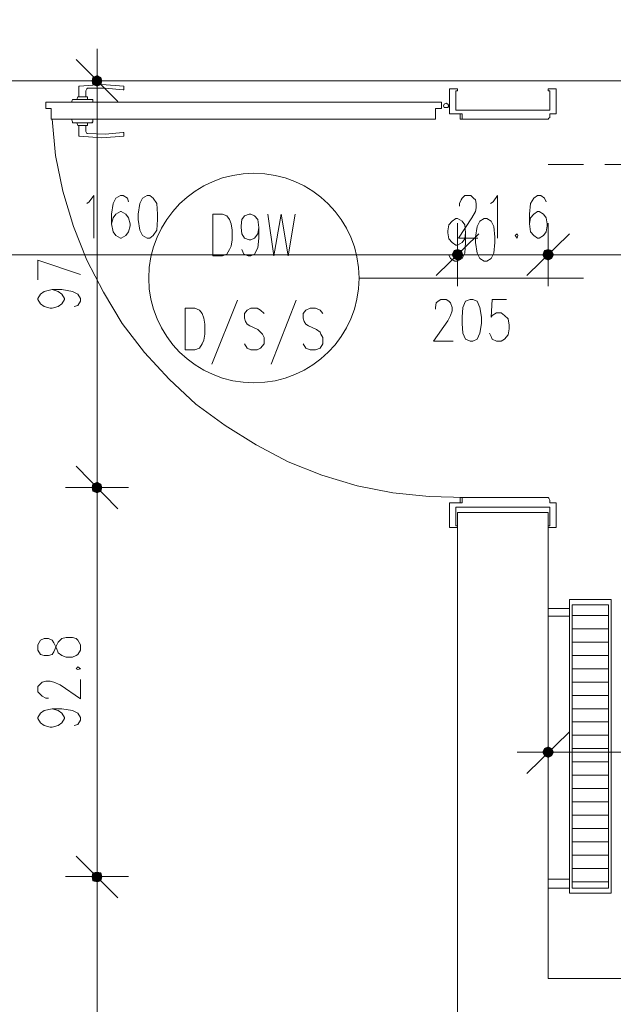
# Model space of a CAD drawing. Header units: millimetres. Extents: x -1096 to 3960, y -1899 to 666.
# Tile 61 of 75: x 3087 to 3229, y -732 to -497. Entities that reach past the tile are written whole.
import ezdxf

# ---------------------------------------------------------------- set-up
doc = ezdxf.new("R2010")
doc.units = ezdxf.units.MM
doc.layers.add('C00-00-00', color=7, linetype='Continuous')
doc.layers.add('CB9-B9-B9', color=7, linetype='Continuous', true_color=0xb9b9b9)

msp = doc.modelspace()

# ---------------------------------------------------------------- hatches: boundary and pattern name
at = {"layer": 'C00-00-00'}
h = msp.add_hatch(color=256, dxfattribs=at)
h.dxf.hatch_style = 2
h.paths.add_polyline_path([(3104.71, -511.84), (3104.92, -512.687), (3104.92, -510.996)])
h = msp.add_hatch(color=256, dxfattribs=at)
h.dxf.hatch_style = 2
h.paths.add_polyline_path([(3104.92, -512.687), (3105.981, -513.111), (3105.981, -510.572)])
h = msp.add_hatch(color=256, dxfattribs=at)
h.dxf.hatch_style = 2
h.paths.add_polyline_path([(3104.92, -512.687), (3104.92, -510.996), (3105.981, -510.572)])
h = msp.add_hatch(color=256, dxfattribs=at)
h.dxf.hatch_style = 2
h.paths.add_polyline_path([(3105.981, -513.111), (3105.981, -510.572), (3106.824, -510.996)])
h = msp.add_hatch(color=256, dxfattribs=at)
h.dxf.hatch_style = 2
h.paths.add_polyline_path([(3105.981, -513.111), (3106.824, -512.687), (3106.824, -510.996)])
h = msp.add_hatch(color=256, dxfattribs=at)
h.dxf.hatch_style = 2
h.paths.add_polyline_path([(3106.824, -512.687), (3106.824, -510.996), (3107.038, -511.84)])
h = msp.add_hatch(color=256, dxfattribs=at)
h.dxf.hatch_style = 2
h.paths.add_polyline_path([(3191.076, -552.271), (3190.652, -553.332), (3193.191, -553.332)])
h = msp.add_hatch(color=256, dxfattribs=at)
h.dxf.hatch_style = 2
h.paths.add_polyline_path([(3191.076, -552.271), (3190.652, -553.332), (3193.191, -553.332)])
h = msp.add_hatch(color=256, dxfattribs=at)
h.dxf.hatch_style = 2
h.paths.add_polyline_path([(3190.652, -553.332), (3191.076, -554.179), (3192.767, -554.179)])
h = msp.add_hatch(color=256, dxfattribs=at)
h.dxf.hatch_style = 2
h.paths.add_polyline_path([(3190.652, -553.332), (3193.191, -553.332), (3192.767, -554.179)])
h = msp.add_hatch(color=256, dxfattribs=at)
h.dxf.hatch_style = 2
h.paths.add_polyline_path([(3190.652, -553.332), (3191.076, -554.179), (3192.767, -554.179)])
h = msp.add_hatch(color=256, dxfattribs=at)
h.dxf.hatch_style = 2
h.paths.add_polyline_path([(3190.652, -553.332), (3193.191, -553.332), (3192.767, -554.179)])
h = msp.add_hatch(color=256, dxfattribs=at)
h.dxf.hatch_style = 2
h.paths.add_polyline_path([(3191.92, -552.061), (3191.076, -552.271), (3192.767, -552.271)])
h = msp.add_hatch(color=256, dxfattribs=at)
h.dxf.hatch_style = 2
h.paths.add_polyline_path([(3191.92, -552.061), (3191.076, -552.271), (3192.767, -552.271)])
h = msp.add_hatch(color=256, dxfattribs=at)
h.dxf.hatch_style = 2
h.paths.add_polyline_path([(3191.076, -552.271), (3192.767, -552.271), (3193.191, -553.332)])
h = msp.add_hatch(color=256, dxfattribs=at)
h.dxf.hatch_style = 2
h.paths.add_polyline_path([(3191.076, -552.271), (3192.767, -552.271), (3193.191, -553.332)])
h = msp.add_hatch(color=256, dxfattribs=at)
h.dxf.hatch_style = 2
h.paths.add_polyline_path([(3214.782, -553.332), (3212.24, -553.332), (3212.664, -552.271)])
h = msp.add_hatch(color=256, dxfattribs=at)
h.dxf.hatch_style = 2
h.paths.add_polyline_path([(3214.782, -553.332), (3212.24, -553.332), (3212.664, -552.271)])
h = msp.add_hatch(color=256, dxfattribs=at)
h.dxf.hatch_style = 2
h.paths.add_polyline_path([(3214.358, -554.179), (3214.782, -553.332), (3212.24, -553.332)])
h = msp.add_hatch(color=256, dxfattribs=at)
h.dxf.hatch_style = 2
h.paths.add_polyline_path([(3214.358, -554.179), (3212.664, -554.179), (3212.24, -553.332)])
h = msp.add_hatch(color=256, dxfattribs=at)
h.dxf.hatch_style = 2
h.paths.add_polyline_path([(3214.358, -554.179), (3214.782, -553.332), (3212.24, -553.332)])
h = msp.add_hatch(color=256, dxfattribs=at)
h.dxf.hatch_style = 2
h.paths.add_polyline_path([(3214.358, -554.179), (3212.664, -554.179), (3212.24, -553.332)])
h = msp.add_hatch(color=256, dxfattribs=at)
h.dxf.hatch_style = 2
h.paths.add_polyline_path([(3214.358, -552.271), (3212.664, -552.271), (3213.511, -552.061)])
h = msp.add_hatch(color=256, dxfattribs=at)
h.dxf.hatch_style = 2
h.paths.add_polyline_path([(3214.358, -552.271), (3212.664, -552.271), (3213.511, -552.061)])
h = msp.add_hatch(color=256, dxfattribs=at)
h.dxf.hatch_style = 2
h.paths.add_polyline_path([(3214.782, -553.332), (3214.358, -552.271), (3212.664, -552.271)])
h = msp.add_hatch(color=256, dxfattribs=at)
h.dxf.hatch_style = 2
h.paths.add_polyline_path([(3214.782, -553.332), (3214.358, -552.271), (3212.664, -552.271)])
h = msp.add_hatch(color=256, dxfattribs=at)
h.dxf.hatch_style = 2
h.paths.add_polyline_path([(3191.076, -554.179), (3192.767, -554.179), (3191.92, -554.603)])
h = msp.add_hatch(color=256, dxfattribs=at)
h.dxf.hatch_style = 2
h.paths.add_polyline_path([(3191.076, -554.179), (3192.767, -554.179), (3191.92, -554.603)])
h = msp.add_hatch(color=256, dxfattribs=at)
h.dxf.hatch_style = 2
h.paths.add_polyline_path([(3213.511, -554.603), (3214.358, -554.179), (3212.664, -554.179)])
h = msp.add_hatch(color=256, dxfattribs=at)
h.dxf.hatch_style = 2
h.paths.add_polyline_path([(3213.511, -554.603), (3214.358, -554.179), (3212.664, -554.179)])
h = msp.add_hatch(color=256, dxfattribs=at)
h.dxf.hatch_style = 2
h.paths.add_polyline_path([(3104.92, -607.943), (3104.92, -609.637), (3104.71, -608.79)])
h = msp.add_hatch(color=256, dxfattribs=at)
h.dxf.hatch_style = 2
h.paths.add_polyline_path([(3104.71, -608.79), (3104.92, -609.637), (3104.92, -607.943)])
h = msp.add_hatch(color=256, dxfattribs=at)
h.dxf.hatch_style = 2
h.paths.add_polyline_path([(3105.981, -607.519), (3104.92, -607.943), (3104.92, -609.637)])
h = msp.add_hatch(color=256, dxfattribs=at)
h.dxf.hatch_style = 2
h.paths.add_polyline_path([(3105.981, -607.519), (3105.981, -610.061), (3104.92, -609.637)])
h = msp.add_hatch(color=256, dxfattribs=at)
h.dxf.hatch_style = 2
h.paths.add_polyline_path([(3104.92, -609.637), (3105.981, -610.061), (3105.981, -607.519)])
h = msp.add_hatch(color=256, dxfattribs=at)
h.dxf.hatch_style = 2
h.paths.add_polyline_path([(3104.92, -609.637), (3104.92, -607.943), (3105.981, -607.519)])
h = msp.add_hatch(color=256, dxfattribs=at)
h.dxf.hatch_style = 2
h.paths.add_polyline_path([(3106.824, -607.943), (3105.981, -607.519), (3105.981, -610.061)])
h = msp.add_hatch(color=256, dxfattribs=at)
h.dxf.hatch_style = 2
h.paths.add_polyline_path([(3105.981, -610.061), (3105.981, -607.519), (3106.824, -607.943)])
h = msp.add_hatch(color=256, dxfattribs=at)
h.dxf.hatch_style = 2
h.paths.add_polyline_path([(3106.824, -607.943), (3106.824, -609.637), (3105.981, -610.061)])
h = msp.add_hatch(color=256, dxfattribs=at)
h.dxf.hatch_style = 2
h.paths.add_polyline_path([(3105.981, -610.061), (3106.824, -609.637), (3106.824, -607.943)])
h = msp.add_hatch(color=256, dxfattribs=at)
h.dxf.hatch_style = 2
h.paths.add_polyline_path([(3107.038, -608.79), (3106.824, -607.943), (3106.824, -609.637)])
h = msp.add_hatch(color=256, dxfattribs=at)
h.dxf.hatch_style = 2
h.paths.add_polyline_path([(3106.824, -609.637), (3106.824, -607.943), (3107.038, -608.79)])
h = msp.add_hatch(color=256, dxfattribs=at)
h.dxf.hatch_style = 2
h.paths.add_polyline_path([(3214.782, -671.87), (3212.24, -671.87), (3212.664, -671.023)])
h = msp.add_hatch(color=256, dxfattribs=at)
h.dxf.hatch_style = 2
h.paths.add_polyline_path([(3214.358, -671.023), (3212.664, -671.023), (3213.511, -670.599)])
h = msp.add_hatch(color=256, dxfattribs=at)
h.dxf.hatch_style = 2
h.paths.add_polyline_path([(3214.782, -671.87), (3214.358, -671.023), (3212.664, -671.023)])
h = msp.add_hatch(color=256, dxfattribs=at)
h.dxf.hatch_style = 2
h.paths.add_polyline_path([(3214.358, -672.718), (3214.782, -671.87), (3212.24, -671.87)])
h = msp.add_hatch(color=256, dxfattribs=at)
h.dxf.hatch_style = 2
h.paths.add_polyline_path([(3214.358, -672.718), (3212.664, -672.718), (3212.24, -671.87)])
h = msp.add_hatch(color=256, dxfattribs=at)
h.dxf.hatch_style = 2
h.paths.add_polyline_path([(3213.511, -673.141), (3214.358, -672.718), (3212.664, -672.718)])
h = msp.add_hatch(color=256, dxfattribs=at)
h.dxf.hatch_style = 2
h.paths.add_polyline_path([(3104.92, -700.66), (3104.92, -702.565), (3104.71, -701.508)])
h = msp.add_hatch(color=256, dxfattribs=at)
h.dxf.hatch_style = 2
h.paths.add_polyline_path([(3104.71, -701.508), (3104.92, -702.565), (3104.92, -700.66)])
h = msp.add_hatch(color=256, dxfattribs=at)
h.dxf.hatch_style = 2
h.paths.add_polyline_path([(3105.981, -700.447), (3104.92, -700.66), (3104.92, -702.565)])
h = msp.add_hatch(color=256, dxfattribs=at)
h.dxf.hatch_style = 2
h.paths.add_polyline_path([(3105.981, -700.447), (3105.981, -702.775), (3104.92, -702.565)])
h = msp.add_hatch(color=256, dxfattribs=at)
h.dxf.hatch_style = 2
h.paths.add_polyline_path([(3104.92, -702.565), (3105.981, -702.775), (3105.981, -700.447)])
h = msp.add_hatch(color=256, dxfattribs=at)
h.dxf.hatch_style = 2
h.paths.add_polyline_path([(3104.92, -702.565), (3104.92, -700.66), (3105.981, -700.447)])
h = msp.add_hatch(color=256, dxfattribs=at)
h.dxf.hatch_style = 2
h.paths.add_polyline_path([(3106.824, -700.66), (3105.981, -700.447), (3105.981, -702.775)])
h = msp.add_hatch(color=256, dxfattribs=at)
h.dxf.hatch_style = 2
h.paths.add_polyline_path([(3105.981, -702.775), (3105.981, -700.447), (3106.824, -700.66)])
h = msp.add_hatch(color=256, dxfattribs=at)
h.dxf.hatch_style = 2
h.paths.add_polyline_path([(3106.824, -700.66), (3106.824, -702.565), (3105.981, -702.775)])
h = msp.add_hatch(color=256, dxfattribs=at)
h.dxf.hatch_style = 2
h.paths.add_polyline_path([(3105.981, -702.775), (3106.824, -702.565), (3106.824, -700.66)])
h = msp.add_hatch(color=256, dxfattribs=at)
h.dxf.hatch_style = 2
h.paths.add_polyline_path([(3107.038, -701.508), (3106.824, -700.66), (3106.824, -702.565)])
h = msp.add_hatch(color=256, dxfattribs=at)
h.dxf.hatch_style = 2
h.paths.add_polyline_path([(3106.824, -702.565), (3106.824, -700.66), (3107.038, -701.508)])

# ---------------------------------------------------------------- linework, layer by layer
at = {"layer": 'C00-00-00', "lineweight": 0}
for points in [[(3550.504, -478.607), (3550.504, -911.706), (3505.629, -911.706), (3505.629, -829.149), (3525.526, -829.149), (3525.526, -742.996), (3213.511, -742.996), (3213.511, -755.485), (3191.92, -755.485), (3191.92, -614.718), (3213.511, -614.718), (3213.511, -725.851), (3525.526, -725.851), (3525.526, -511.84), (3031.889, -511.84), (3031.889, 28.363)], [(3105.981, -519.252), (3105.981, -504.221)], [(3100.9, -506.76), (3110.847, -516.71)], [(3113.385, -511.84), (3098.358, -511.84)], [(3101.534, -513.324), (3101.534, -513.111), (3101.744, -513.111)], [(3101.534, -513.324), (3101.534, -515.653)], [(3101.744, -513.111), (3107.038, -512.687), (3112.328, -513.111)], [(3103.229, -515.653), (3103.229, -514.172), (3103.439, -513.748), (3103.652, -513.534), (3107.881, -513.534), (3112.118, -513.958)], [(3112.328, -513.748), (3112.328, -513.958), (3112.118, -513.958)], [(3112.328, -513.111), (3112.328, -513.324)], [(3112.328, -513.748), (3112.328, -513.324)], [(3190.015, -519.462), (3190.015, -513.748), (3191.92, -513.748), (3191.92, -514.172)], [(3190.015, -519.462), (3190.015, -513.958)], [(3213.935, -514.172), (3213.511, -514.172), (3213.511, -513.748), (3215.416, -513.748), (3215.416, -513.958)], [(3215.416, -519.462), (3215.416, -513.958)], [(3215.416, -519.462), (3215.416, -513.958)], [(3099.839, -516.924), (3100.049, -516.286), (3104.92, -516.286), (3104.92, -516.924)], [(3103.439, -515.653), (3101.32, -515.653), (3101.11, -516.286)], [(3103.439, -515.653), (3103.652, -515.653)], [(3103.652, -516.286), (3103.652, -515.653)], [(3191.92, -514.172), (3191.496, -514.172)], [(3191.496, -514.172), (3191.496, -518.828)], [(3213.935, -514.382), (3213.935, -518.828), (3213.935, -514.172)], [(3093.702, -518.405), (3093.702, -516.924)], [(3188.11, -516.924), (3093.702, -516.924)], [(3094.973, -520.943), (3094.973, -518.405), (3093.702, -518.405)], [(3105.981, -603.71), (3105.981, -516.71)], [(3186.629, -520.943), (3186.629, -518.405), (3188.11, -518.405)], [(3188.11, -518.405), (3188.11, -516.924)], [(3094.973, -520.943), (3186.629, -520.943)], [(3099.839, -520.943), (3100.049, -521.58)], [(3104.92, -521.58), (3104.92, -520.943)], [(3190.225, -519.675), (3190.015, -519.675), (3190.015, -519.462)], [(3190.225, -519.675), (3190.015, -519.675), (3190.015, -519.462)], [(3213.935, -519.675), (3213.935, -520.519), (3213.725, -520.733), (3213.511, -520.943), (3192.977, -520.943), (3192.977, -519.675), (3190.225, -519.675)], [(3191.496, -518.828), (3213.935, -518.828)], [(3192.553, -519.675), (3192.553, -520.943), (3192.977, -520.943)], [(3192.553, -520.095), (3192.553, -519.885)], [(3192.977, -520.943), (3192.977, -519.675)], [(3215.416, -519.462), (3215.416, -519.675), (3213.935, -519.675), (3215.206, -519.675)], [(3214.782, -519.675), (3213.935, -519.675)], [(3215.416, -519.462), (3215.416, -519.675), (3215.206, -519.675)], [(3100.049, -521.79), (3100.049, -521.58)], [(3100.049, -521.79), (3104.71, -521.79), (3104.92, -521.58)], [(3103.652, -521.79), (3103.652, -522.427), (3101.32, -522.427), (3101.11, -521.79)], [(3112.118, -524.118), (3112.328, -524.118), (3112.328, -524.966), (3107.038, -525.389), (3101.744, -524.966), (3101.534, -524.966), (3101.534, -522.427)], [(3103.229, -522.427), (3103.229, -523.908)], [(3104.71, -521.79), (3104.71, -521.58)], [(3103.652, -524.332), (3103.439, -524.332), (3103.229, -523.908)], [(3112.118, -524.118), (3107.881, -524.542), (3103.652, -524.332)], [(3221.981, -531.74), (3213.511, -531.74)], [(3237.007, -531.74), (3227.061, -531.74)], [(3103.439, -541.053), (3104.072, -540.63), (3105.133, -539.149), (3105.133, -549.309)], [(3113.385, -540.63), (3113.175, -539.782), (3112.118, -539.149), (3111.484, -539.149), (3110.423, -539.782), (3109.79, -541.053), (3109.366, -543.595), (3109.366, -545.924), (3109.79, -547.828), (3110.423, -548.675), (3111.484, -549.309), (3111.694, -549.309), (3112.752, -548.675), (3113.385, -547.828), (3113.809, -546.347), (3113.809, -545.924), (3113.385, -544.439), (3112.752, -543.595), (3111.694, -542.958), (3111.484, -542.958), (3110.423, -543.595), (3109.79, -544.439), (3109.366, -545.924)], [(3192.343, -541.687), (3192.343, -541.053), (3192.767, -540.206), (3192.977, -539.782), (3193.614, -539.149), (3195.095, -539.149), (3195.729, -539.782), (3196.156, -540.206), (3196.366, -541.053), (3196.366, -542.111), (3196.156, -542.958), (3195.305, -544.439), (3192.133, -549.309), (3196.79, -549.309)], [(3199.752, -541.053), (3200.389, -540.63), (3201.446, -539.149), (3201.446, -549.309)], [(3213.087, -540.63), (3212.664, -539.782), (3211.817, -539.149), (3210.973, -539.149), (3210.126, -539.782), (3209.278, -541.053), (3209.065, -543.595), (3209.065, -545.924), (3209.278, -547.828), (3210.126, -548.675), (3210.973, -549.309), (3211.393, -549.309), (3212.454, -548.675), (3213.087, -547.828), (3213.301, -546.347), (3213.301, -545.924), (3213.087, -544.439), (3212.454, -543.595), (3211.393, -542.958), (3210.973, -542.958), (3210.126, -543.595), (3209.278, -544.439), (3209.065, -545.924)], [(3144.504, -546.771), (3144.294, -548.252), (3143.446, -549.309), (3142.599, -549.733), (3142.175, -549.733), (3141.118, -549.309), (3140.481, -548.252), (3140.271, -546.771), (3140.271, -546.347), (3140.481, -544.863), (3141.118, -544.019), (3142.175, -543.595), (3142.599, -543.595), (3143.446, -544.019), (3144.294, -544.863), (3144.504, -546.771), (3144.504, -549.309), (3144.294, -551.637), (3143.446, -553.118), (3142.599, -553.542), (3141.965, -553.542), (3140.904, -553.118), (3140.481, -552.061)], [(3146.622, -543.595), (3148.103, -553.542), (3149.797, -543.595), (3151.488, -553.542), (3153.183, -543.595)], [(3193.828, -548.038), (3193.614, -549.519), (3192.977, -550.366), (3191.92, -551), (3191.496, -551), (3190.652, -550.366), (3189.801, -549.519), (3189.591, -548.038), (3189.591, -547.614), (3189.801, -546.134), (3190.652, -545.286), (3191.496, -544.653), (3191.92, -544.653), (3192.977, -545.286), (3193.614, -546.134), (3193.828, -548.038), (3193.828, -550.366), (3193.614, -552.908), (3192.977, -554.179), (3191.92, -554.813), (3191.286, -554.813), (3190.225, -554.179), (3189.801, -553.332)], [(3191.92, -560.74), (3191.92, -545.71)], [(3191.92, -560.74), (3191.92, -545.71)], [(3213.511, -545.71), (3213.511, -560.74)], [(3213.511, -545.71), (3213.511, -560.74)], [(3197, -548.252), (3186.839, -558.198)], [(3197, -548.252), (3186.839, -558.198)], [(3208.431, -558.198), (3218.591, -548.252)], [(3208.431, -558.198), (3218.591, -548.252)], [(3036.969, -553.332), (3186.839, -553.332)], [(3186.839, -553.332), (3181.973, -553.332)], [(3184.511, -553.332), (3199.332, -553.332)], [(3184.511, -553.332), (3199.332, -553.332)], [(3191.92, -553.332), (3213.511, -553.332)], [(3220.92, -553.332), (3206.103, -553.332)], [(3220.92, -553.332), (3206.103, -553.332)], [(3218.591, -553.332), (3223.462, -553.332)], [(3218.591, -553.332), (3495.469, -553.332)], [(3101.958, -557.988), (3091.797, -554.603), (3091.797, -559.256)], [(3168.423, -558.832), (3221.981, -558.832)], [(3095.183, -561.584), (3096.664, -562.008), (3097.511, -562.645), (3098.149, -563.702), (3098.149, -563.916), (3097.511, -564.973), (3096.664, -565.611), (3095.183, -566.031), (3094.759, -566.031), (3093.278, -565.611), (3092.431, -564.973), (3091.797, -563.916), (3091.797, -563.702), (3092.431, -562.645), (3093.278, -562.008), (3095.183, -561.584), (3097.511, -561.584), (3100.049, -562.008), (3101.32, -562.645), (3101.958, -563.702), (3101.958, -564.336), (3101.32, -565.397), (3100.477, -565.611)], [(3139.423, -564.126), (3133.286, -579.366)], [(3153.397, -564.126), (3147.469, -579.366)], [(3186.629, -566.244), (3186.629, -565.821), (3186.839, -564.76), (3187.263, -564.336), (3187.9, -563.916), (3189.168, -563.916), (3189.801, -564.336), (3190.225, -564.76), (3190.652, -565.821), (3190.652, -566.668), (3190.225, -567.725), (3189.591, -568.996), (3186.206, -573.863), (3190.862, -573.863)], [(3203.561, -563.916), (3200.175, -563.916), (3199.965, -568.149), (3200.175, -567.725), (3201.233, -567.088), (3202.294, -567.088), (3203.141, -567.725), (3203.984, -568.572), (3204.198, -570.053), (3204.198, -570.901), (3203.984, -572.382), (3203.141, -573.439), (3202.294, -573.863), (3201.233, -573.863), (3200.175, -573.439), (3199.965, -572.805), (3199.542, -571.958)], [(3145.774, -567.301), (3144.927, -566.454), (3144.08, -566.031), (3142.599, -566.031), (3141.752, -566.454), (3141.118, -567.301), (3141.118, -568.359), (3141.328, -569.206), (3141.752, -569.84), (3142.389, -570.263), (3144.294, -571.111), (3144.927, -571.748), (3145.351, -572.172), (3145.774, -573.015), (3145.774, -574.5), (3144.927, -575.557), (3144.08, -575.981), (3142.599, -575.981), (3141.752, -575.557), (3141.118, -574.5)], [(3159.744, -567.301), (3159.11, -566.454), (3158.053, -566.031), (3156.782, -566.031), (3155.725, -566.454), (3155.087, -567.301), (3155.087, -568.359), (3155.301, -569.206), (3155.725, -569.84), (3156.358, -570.263), (3158.263, -571.111), (3159.11, -571.748), (3159.32, -572.172), (3159.744, -573.015), (3159.744, -574.5), (3159.11, -575.557), (3158.053, -575.981), (3156.782, -575.981), (3155.725, -575.557), (3155.087, -574.5)], [(3105.981, -601.382), (3105.981, -616.412)], [(3105.981, -616.412), (3105.981, -601.382)], [(3110.847, -613.87), (3100.9, -603.71)], [(3100.9, -603.71), (3110.847, -613.87)], [(3098.358, -608.79), (3113.385, -608.79)], [(3113.385, -608.79), (3098.358, -608.79)], [(3190.015, -612.599), (3190.015, -612.389), (3190.225, -612.389)], [(3190.015, -612.599), (3190.015, -612.389), (3192.977, -612.389), (3190.225, -612.389)], [(3191.92, -617.893), (3191.92, -618.317), (3190.015, -618.317), (3190.015, -612.599)], [(3192.553, -612.389), (3192.553, -611.118), (3192.977, -611.118)], [(3192.553, -611.966), (3192.553, -611.756)], [(3192.977, -611.118), (3192.977, -612.389), (3192.977, -611.118), (3213.511, -611.118)], [(3213.511, -611.118), (3213.725, -611.332), (3213.935, -611.756)], [(3213.935, -612.389), (3213.935, -611.756)], [(3214.782, -612.389), (3213.935, -612.389)], [(3215.206, -612.389), (3215.416, -612.389), (3215.416, -612.599)], [(3215.206, -612.389), (3215.416, -612.389), (3215.416, -612.599)], [(3215.416, -612.599), (3215.416, -618.103)], [(3105.981, -613.87), (3105.981, -696.637)], [(3190.015, -612.813), (3190.015, -618.103)], [(3191.496, -617.893), (3191.496, -613.447)], [(3191.496, -613.447), (3213.935, -613.447)], [(3215.416, -612.813), (3215.416, -618.103)], [(3191.92, -617.893), (3191.496, -617.893)], [(3215.416, -618.103), (3215.416, -618.317), (3213.511, -618.317), (3213.511, -617.893), (3213.935, -617.893)], [(3218.591, -639.485), (3213.511, -639.485), (3213.511, -637.58), (3218.591, -637.58)], [(3227.904, -639.275), (3219.229, -639.275)], [(3227.904, -642.447), (3219.229, -642.447)], [(3227.904, -645.622), (3219.229, -645.622)], [(3227.904, -648.798), (3219.229, -648.798)], [(3227.904, -651.973), (3219.229, -651.973)], [(3094.336, -658.958), (3093.702, -658.958), (3092.855, -658.534), (3092.431, -658.114), (3091.797, -657.477), (3091.797, -656.206), (3092.431, -655.572), (3092.855, -655.149), (3093.702, -654.935), (3094.759, -654.935), (3095.607, -655.149), (3097.087, -655.782), (3101.958, -659.172), (3101.958, -654.511)], [(3227.904, -655.149), (3219.229, -655.149)], [(3227.904, -658.324), (3219.229, -658.324)], [(3095.183, -661.5), (3096.664, -661.924), (3097.511, -662.557), (3098.149, -663.614), (3098.149, -663.828), (3097.511, -664.885), (3096.664, -665.519), (3095.183, -665.943), (3094.759, -665.943), (3093.278, -665.519), (3092.431, -664.885), (3091.797, -663.828), (3091.797, -663.614), (3092.431, -662.557), (3093.278, -661.924), (3095.183, -661.5), (3097.511, -661.5), (3100.049, -661.924), (3101.32, -662.557), (3101.958, -663.614), (3101.958, -664.252), (3101.32, -665.309), (3100.477, -665.519)], [(3227.904, -661.5), (3219.229, -661.5)], [(3213.511, -664.462), (3213.511, -679.492)], [(3227.904, -664.675), (3219.229, -664.675)], [(3208.431, -676.95), (3218.591, -667.004)], [(3227.904, -667.847), (3219.229, -667.847)], [(3227.904, -671.023), (3219.229, -671.023)], [(3220.92, -671.87), (3206.103, -671.87)], [(3218.591, -671.87), (3520.446, -671.87)], [(3227.904, -674.198), (3219.229, -674.198)], [(3227.904, -677.374), (3219.229, -677.374)], [(3227.904, -680.55), (3219.229, -680.55)], [(3227.904, -683.725), (3219.229, -683.725)], [(3227.904, -686.901), (3219.229, -686.901)], [(3227.904, -690.076), (3219.229, -690.076)], [(3105.981, -694.099), (3105.981, -709.126)], [(3105.981, -709.126), (3105.981, -694.099)], [(3227.904, -693.252), (3219.229, -693.252)], [(3110.847, -706.588), (3100.9, -696.637)], [(3100.9, -696.637), (3110.847, -706.588)], [(3227.904, -696.427), (3219.229, -696.427)], [(3098.358, -701.508), (3113.385, -701.508)], [(3113.385, -701.508), (3098.358, -701.508)], [(3227.904, -699.603), (3219.229, -699.603)], [(3218.591, -704.259), (3213.511, -704.259), (3213.511, -702.141), (3218.591, -702.141)], [(3227.904, -702.775), (3219.229, -702.775)], [(3105.981, -706.588), (3105.981, -788.718)]]:
    msp.add_lwpolyline(points, dxfattribs=at)
for points in [[(3105.981, -510.572), (3104.92, -510.996), (3104.71, -511.84), (3104.92, -512.687), (3105.981, -513.111), (3106.824, -512.687), (3107.038, -511.84), (3106.824, -510.996)], [(3189.168, -518.191), (3188.744, -518.191), (3188.534, -517.767), (3188.744, -517.343), (3189.168, -517.134), (3189.591, -517.343), (3189.801, -517.767), (3189.591, -518.191)], [(3117.832, -539.149), (3116.774, -539.782), (3116.137, -541.053), (3115.717, -543.595), (3115.717, -544.863), (3116.137, -547.405), (3116.774, -548.675), (3117.832, -549.309), (3118.469, -549.309), (3119.313, -548.675), (3120.16, -547.405), (3120.374, -544.863), (3120.374, -543.595), (3120.16, -541.053), (3119.313, -539.782), (3118.469, -539.149)], [(3133.496, -553.542), (3133.496, -543.595), (3135.824, -543.595), (3136.885, -544.019), (3137.519, -544.863), (3137.942, -545.924), (3138.152, -547.405), (3138.152, -549.733), (3137.942, -551.214), (3137.519, -552.061), (3136.885, -553.118), (3135.824, -553.542)], [(3198.271, -544.653), (3197.213, -545.286), (3196.58, -546.557), (3196.156, -549.099), (3196.156, -550.366), (3196.58, -552.908), (3197.213, -554.179), (3198.271, -554.813), (3198.908, -554.813), (3199.965, -554.179), (3200.599, -552.908), (3200.809, -550.366), (3200.809, -549.099), (3200.599, -546.557), (3199.965, -545.286), (3198.908, -544.653)], [(3206.103, -548.252), (3205.679, -548.675), (3206.103, -549.309), (3206.313, -548.675)], [(3193.191, -553.332), (3192.767, -552.271), (3191.92, -552.061), (3191.076, -552.271), (3190.652, -553.332), (3191.076, -554.179), (3191.92, -554.603), (3192.767, -554.179)], [(3193.191, -553.332), (3192.767, -552.271), (3191.92, -552.061), (3191.076, -552.271), (3190.652, -553.332), (3191.076, -554.179), (3191.92, -554.603), (3192.767, -554.179)], [(3212.24, -553.332), (3212.664, -554.179), (3213.511, -554.603), (3214.358, -554.179), (3214.782, -553.332), (3214.358, -552.271), (3213.511, -552.061), (3212.664, -552.271)], [(3212.24, -553.332), (3212.664, -554.179), (3213.511, -554.603), (3214.358, -554.179), (3214.782, -553.332), (3214.358, -552.271), (3213.511, -552.061), (3212.664, -552.271)], [(3194.885, -563.916), (3193.828, -564.336), (3193.191, -565.821), (3192.977, -568.149), (3192.977, -569.63), (3193.191, -571.958), (3193.828, -573.439), (3194.885, -573.863), (3195.519, -573.863), (3196.58, -573.439), (3197.213, -571.958), (3197.637, -569.63), (3197.637, -568.149), (3197.213, -565.821), (3196.58, -564.336), (3195.519, -563.916)], [(3126.935, -575.981), (3126.935, -566.031), (3129.263, -566.031), (3130.32, -566.454), (3130.958, -567.301), (3131.381, -568.359), (3131.591, -569.84), (3131.591, -572.172), (3131.381, -573.653), (3130.958, -574.5), (3130.32, -575.557), (3129.263, -575.981)], [(3105.981, -610.061), (3106.824, -609.637), (3107.038, -608.79), (3106.824, -607.943), (3105.981, -607.519), (3104.92, -607.943), (3104.71, -608.79), (3104.92, -609.637)], [(3105.981, -607.519), (3104.92, -607.943), (3104.71, -608.79), (3104.92, -609.637), (3105.981, -610.061), (3106.824, -609.637), (3107.038, -608.79), (3106.824, -607.943)], [(3213.935, -612.389), (3215.206, -612.389)], [(3213.935, -617.893), (3213.935, -613.447)], [(3228.542, -705.527), (3228.542, -635.461), (3218.593, -635.461), (3218.593, -705.527)], [(3227.904, -704.259), (3227.904, -636.733), (3219.226, -636.733), (3219.226, -704.259)], [(3091.797, -647.53), (3092.431, -648.588), (3093.278, -648.798), (3094.336, -648.798), (3095.183, -648.588), (3095.607, -647.95), (3096.24, -646.469), (3096.664, -645.622), (3097.511, -644.779), (3098.572, -644.565), (3100.049, -644.565), (3100.9, -644.779), (3101.32, -645.198), (3101.958, -646.256), (3101.958, -647.53), (3101.32, -648.588), (3100.9, -648.798), (3100.049, -649.221), (3098.572, -649.221), (3097.511, -648.798), (3096.664, -648.164), (3096.24, -647.107), (3095.607, -645.836), (3095.183, -645.198), (3094.336, -644.779), (3093.278, -644.779), (3092.431, -645.198), (3091.797, -646.256)], [(3100.9, -651.973), (3101.32, -652.183), (3101.958, -651.973), (3101.32, -651.55)], [(3212.24, -671.87), (3212.664, -672.718), (3213.511, -673.141), (3214.358, -672.718), (3214.782, -671.87), (3214.358, -671.023), (3213.511, -670.599), (3212.664, -671.023)], [(3105.981, -702.775), (3106.824, -702.565), (3107.038, -701.508), (3106.824, -700.66), (3105.981, -700.447), (3104.92, -700.66), (3104.71, -701.508), (3104.92, -702.565)], [(3105.981, -700.447), (3104.92, -700.66), (3104.71, -701.508), (3104.92, -702.565), (3105.981, -702.775), (3106.824, -702.565), (3107.038, -701.508), (3106.824, -700.66)]]:
    msp.add_lwpolyline(points, close=True, dxfattribs=at)
msp.add_ellipse((3143.339, -558.834), major_axis=(-25.084, 0), ratio=0.995815, start_param=0, end_param=6.283185, dxfattribs=at)
at = {"layer": 'CB9-B9-B9', "lineweight": 0}
msp.add_lwpolyline([(3193.828, -611.118), (3185.149, -610.908), (3176.469, -610.061), (3168, -608.366), (3159.534, -605.828), (3151.488, -602.653), (3143.87, -598.63), (3136.462, -593.973), (3129.473, -588.893), (3123.126, -582.966), (3117.198, -576.614), (3111.908, -569.63), (3107.462, -562.221), (3103.439, -554.603), (3100.263, -546.557), (3097.725, -538.092), (3096.03, -529.622), (3095.183, -520.943)], dxfattribs=at)

doc.saveas('drawing.dxf')
